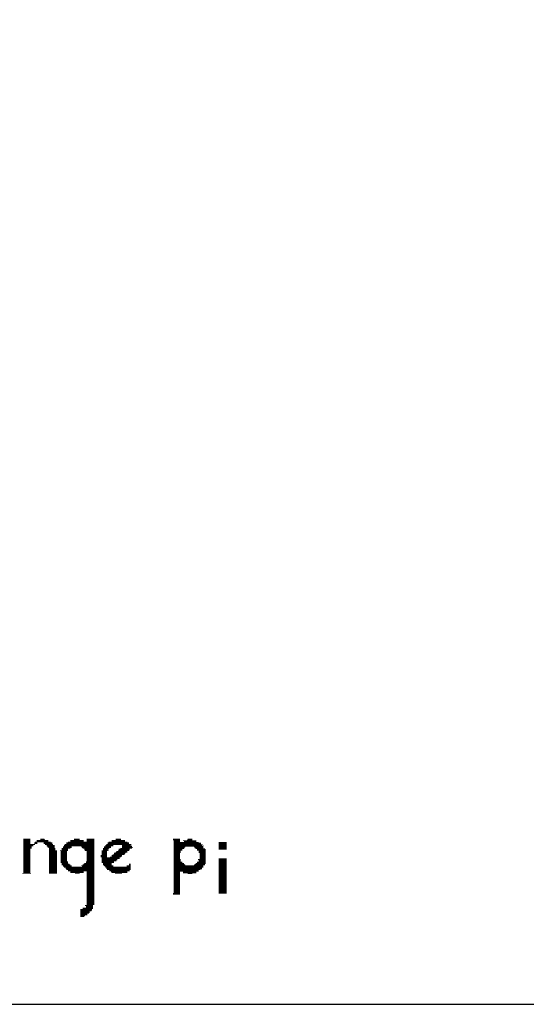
# Model space of a CAD drawing. Extents: x 24 to 161, y 5 to 143.
# Tile 19 of 25: x 109 to 127, y 5 to 39. Entities that reach past the tile are written whole.
import ezdxf

# ---------------------------------------------------------------- set-up
doc = ezdxf.new("R2010")
doc.units = 0
doc.layers.add('BG_OUTLINE', color=7, linetype='CONTINUOUS')
doc.layers.add('BG_SILKSCREEN_TOP', color=7, linetype='CONTINUOUS')

msp = doc.modelspace()

# ---------------------------------------------------------------- linework, layer by layer
at = {"layer": 'BG_OUTLINE'}
msp.add_lwpolyline([(89.27973, 4.786376), (137.279634, 4.786376, 0.414205), (140.779246, 8.286242), (140.779246, 41.286176, 0.414226), (137.279634, 44.786296), (89.27973, 44.786296, 0.414268), (85.779356, 41.286176), (85.779356, 8.286242, 0.414248)], format="xyb", close=True, dxfattribs=at)
at = {"layer": 'BG_SILKSCREEN_TOP', "const_width": 0.027178}
for points in [[(109.578902, 10.5156), (109.82325, 10.5156)], [(109.578902, 10.488422), (109.82325, 10.488422)], [(109.578902, 10.461498), (109.82325, 10.461498)], [(109.578902, 10.43432), (109.82325, 10.43432)], [(109.578902, 10.407142), (109.82325, 10.407142)], [(109.578902, 10.380218), (109.82325, 10.380218)], [(109.578902, 10.352786), (109.82325, 10.352786)], [(109.578902, 10.325862), (109.986064, 10.325862)], [(109.578902, 10.29843), (109.931962, 10.29843)], [(109.578902, 10.271506), (109.931962, 10.271506)], [(109.578902, 10.244328), (109.877352, 10.244328)], [(109.958886, 10.380218), (110.067344, 10.380218)], [(109.958886, 10.352786), (110.067344, 10.352786)], [(109.986064, 10.407142), (110.528862, 10.407142)], [(110.04042, 10.461498), (110.447328, 10.461498)], [(110.04042, 10.43432), (110.447328, 10.43432)], [(110.176056, 10.5156), (110.311946, 10.5156)], [(110.176056, 10.488422), (110.33887, 10.488422)], [(110.284768, 10.380218), (110.583218, 10.380218)], [(110.284768, 10.352786), (110.583218, 10.352786)], [(110.33887, 10.325862), (110.610396, 10.325862)], [(110.393226, 10.29843), (110.664752, 10.29843)], [(110.393226, 10.271506), (110.664752, 10.271506)], [(110.420404, 10.244328), (110.664752, 10.244328)], [(110.963202, 10.244328), (111.261652, 10.244328)], [(110.99038, 10.29843), (112.048798, 10.29843)], [(110.99038, 10.271506), (112.048798, 10.271506)], [(111.017304, 10.325862), (112.048798, 10.325862)], [(111.07166, 10.380218), (112.048798, 10.380218)], [(111.07166, 10.352786), (112.048798, 10.352786)], [(111.126016, 10.407142), (112.048798, 10.407142)], [(111.207296, 10.461498), (111.668814, 10.461498)], [(111.207296, 10.43432), (111.668814, 10.43432)], [(111.343186, 10.5156), (111.533178, 10.5156)], [(111.343186, 10.488422), (111.533178, 10.488422)], [(111.58728, 10.244328), (112.048798, 10.244328)], [(111.777272, 10.5156), (112.048798, 10.5156)], [(111.777272, 10.488422), (112.048798, 10.488422)], [(111.777272, 10.461498), (112.048798, 10.461498)], [(111.777272, 10.43432), (112.048798, 10.43432)], [(112.37468, 10.244328), (112.618774, 10.244328)], [(112.428782, 10.29843), (112.700054, 10.29843)], [(112.428782, 10.271506), (112.700054, 10.271506)], [(112.45596, 10.325862), (113.324386, 10.325862)], [(112.510062, 10.380218), (113.243106, 10.380218)], [(112.510062, 10.352786), (113.243106, 10.352786)], [(112.53724, 10.407142), (113.188496, 10.407142)], [(112.645952, 10.461498), (113.107216, 10.461498)], [(112.645952, 10.43432), (113.107216, 10.43432)], [(112.781588, 10.5156), (112.97158, 10.5156)], [(112.781588, 10.488422), (112.97158, 10.488422)], [(112.998758, 10.29843), (113.297208, 10.29843)], [(112.998758, 10.271506), (113.351564, 10.271506)], [(112.998758, 10.244328), (113.351564, 10.244328)], [(114.765074, 10.507726), (115.009168, 10.507726)], [(114.765074, 10.480548), (115.009168, 10.480548)], [(114.792252, 10.45337), (115.009168, 10.45337)], [(114.792252, 10.426192), (115.009168, 10.426192)], [(114.792252, 10.399014), (115.660678, 10.399014)], [(114.792252, 10.37209), (115.742212, 10.37209)], [(114.792252, 10.344912), (115.742212, 10.344912)], [(114.792252, 10.317734), (115.796568, 10.317734)], [(114.792252, 10.290556), (115.769136, 10.290556)], [(114.792252, 10.263378), (115.823492, 10.263378)], [(114.792252, 10.2362), (115.19916, 10.2362)], [(115.11788, 10.45337), (115.579144, 10.45337)], [(115.145058, 10.426192), (115.579144, 10.426192)], [(115.253516, 10.480548), (115.443508, 10.480548)], [(115.280694, 10.507726), (115.443508, 10.507726)], [(115.497864, 10.2362), (115.823492, 10.2362)], [(115.796568, 10.290556), (115.823492, 10.290556)], [(116.354352, 10.39749), (116.625624, 10.39749)], [(116.354352, 10.370312), (116.625624, 10.370312)], [(116.354352, 10.343134), (116.625624, 10.343134)], [(116.354352, 10.31621), (116.625624, 10.31621)], [(116.354352, 10.289032), (116.625624, 10.289032)], [(116.354352, 10.2616), (116.625624, 10.2616)], [(116.354352, 10.234676), (116.625624, 10.234676)], [(109.578902, 10.21715), (109.877352, 10.21715)], [(109.578902, 10.190226), (109.877352, 10.190226)], [(109.578902, 10.162794), (109.82325, 10.162794)], [(109.578902, 10.13587), (109.82325, 10.13587)], [(109.578902, 10.108438), (109.82325, 10.108438)], [(109.578902, 10.081514), (109.82325, 10.081514)], [(109.578902, 10.054336), (109.82325, 10.054336)], [(109.578902, 10.027158), (109.82325, 10.027158)], [(109.578902, 9.99998), (109.82325, 9.99998)], [(109.578902, 9.973056), (109.82325, 9.973056)], [(109.578902, 9.945878), (109.82325, 9.945878)], [(109.578902, 9.918446), (109.82325, 9.918446)], [(109.578902, 9.891776), (109.82325, 9.891776)], [(110.447328, 10.21715), (110.664752, 10.21715)], [(110.47476, 10.190226), (110.691676, 10.190226)], [(110.47476, 10.162794), (110.691676, 10.162794)], [(110.47476, 10.13587), (110.691676, 10.13587)], [(110.47476, 10.108438), (110.746032, 10.108438)], [(110.47476, 10.081514), (110.746032, 10.081514)], [(110.47476, 10.054336), (110.746032, 10.054336)], [(110.47476, 10.027158), (110.746032, 10.027158)], [(110.47476, 9.99998), (110.746032, 9.99998)], [(110.47476, 9.973056), (110.746032, 9.973056)], [(110.47476, 9.945878), (110.746032, 9.945878)], [(110.47476, 9.918446), (110.746032, 9.918446)], [(110.47476, 9.891776), (110.746032, 9.891776)], [(110.854744, 10.108438), (111.126016, 10.108438)], [(110.881668, 10.081514), (111.098838, 10.081514)], [(110.881668, 10.054336), (111.098838, 10.054336)], [(110.881668, 10.027158), (111.098838, 10.027158)], [(110.881668, 9.99998), (111.098838, 9.99998)], [(110.881668, 9.973056), (111.098838, 9.973056)], [(110.881668, 9.945878), (111.098838, 9.945878)], [(110.881668, 9.918446), (111.098838, 9.918446)], [(110.881668, 9.891776), (111.098838, 9.891776)], [(110.908846, 10.190226), (111.207296, 10.190226)], [(110.908846, 10.162794), (111.126016, 10.162794)], [(110.908846, 10.13587), (111.126016, 10.13587)], [(110.963202, 10.21715), (111.261652, 10.21715)], [(111.614712, 10.21715), (112.048798, 10.21715)], [(111.641636, 10.190226), (112.048798, 10.190226)], [(111.695992, 10.162794), (112.048798, 10.162794)], [(111.695992, 10.13587), (112.048798, 10.13587)], [(111.72317, 10.108438), (112.048798, 10.108438)], [(111.777272, 10.081514), (112.048798, 10.081514)], [(111.777272, 10.054336), (112.048798, 10.054336)], [(111.777272, 10.027158), (112.048798, 10.027158)], [(111.777272, 9.99998), (112.048798, 9.99998)], [(111.777272, 9.973056), (112.048798, 9.973056)], [(111.777272, 9.945878), (112.048798, 9.945878)], [(111.777272, 9.918446), (112.048798, 9.918446)], [(111.777272, 9.891776), (112.048798, 9.891776)], [(112.265968, 9.945878), (112.483138, 9.945878)], [(112.265968, 9.918446), (112.483138, 9.918446)], [(112.265968, 9.891776), (112.483138, 9.891776)], [(112.293146, 10.108438), (112.53724, 10.108438)], [(112.293146, 10.081514), (112.483138, 10.081514)], [(112.293146, 10.054336), (112.483138, 10.054336)], [(112.293146, 10.027158), (112.483138, 10.027158)], [(112.293146, 9.99998), (112.483138, 9.99998)], [(112.293146, 9.973056), (112.483138, 9.973056)], [(112.347248, 10.190226), (112.564418, 10.190226)], [(112.347248, 10.162794), (112.53724, 10.162794)], [(112.347248, 10.13587), (112.510062, 10.13587)], [(112.37468, 10.21715), (112.618774, 10.21715)], [(112.591596, 9.891776), (112.97158, 9.891776)], [(112.645952, 9.945878), (112.998758, 9.945878)], [(112.645952, 9.918446), (112.998758, 9.918446)], [(112.67313, 9.973056), (113.080038, 9.973056)], [(112.727232, 10.027158), (113.134394, 10.027158)], [(112.727232, 9.99998), (113.107216, 9.99998)], [(112.781588, 10.054336), (113.188496, 10.054336)], [(112.808766, 10.081514), (113.188496, 10.081514)], [(112.863122, 10.108438), (113.243106, 10.108438)], [(112.890046, 10.162794), (113.27003, 10.162794)], [(112.890046, 10.13587), (113.27003, 10.13587)], [(112.944402, 10.190226), (113.351564, 10.190226)], [(112.998758, 10.21715), (113.378488, 10.21715)], [(114.792252, 10.209022), (115.172236, 10.209022)], [(114.792252, 10.182098), (115.145058, 10.182098)], [(114.792252, 10.15492), (115.090702, 10.15492)], [(114.792252, 10.127742), (115.090702, 10.127742)], [(114.792252, 10.100564), (115.0366, 10.100564)], [(114.792252, 10.07364), (115.0366, 10.07364)], [(114.792252, 10.046208), (115.0366, 10.046208)], [(114.792252, 10.01903), (115.009168, 10.01903)], [(114.792252, 9.992106), (115.009168, 9.992106)], [(114.792252, 9.964928), (115.009168, 9.964928)], [(114.792252, 9.93775), (115.009168, 9.93775)], [(114.792252, 9.910572), (115.009168, 9.910572)], [(114.792252, 9.883648), (115.009168, 9.883648)], [(115.525042, 10.209022), (115.823492, 10.209022)], [(115.55222, 10.182098), (115.877848, 10.182098)], [(115.606576, 10.15492), (115.905026, 10.15492)], [(115.606576, 10.127742), (115.905026, 10.127742)], [(115.660678, 10.100564), (115.905026, 10.100564)], [(115.660678, 10.07364), (115.905026, 10.07364)], [(115.660678, 10.046208), (115.905026, 10.046208)], [(115.687856, 10.01903), (115.905026, 10.01903)], [(115.687856, 9.992106), (115.905026, 9.992106)], [(115.687856, 9.964928), (115.905026, 9.964928)], [(115.687856, 9.93775), (115.905026, 9.93775)], [(115.687856, 9.910572), (115.905026, 9.910572)], [(115.687856, 9.883648), (115.905026, 9.883648)], [(116.354352, 10.207498), (116.625624, 10.207498)], [(116.354352, 10.18032), (116.625624, 10.18032)], [(116.354352, 10.153142), (116.625624, 10.153142)], [(109.578902, 9.864344), (109.82325, 9.864344)], [(109.578902, 9.837166), (109.82325, 9.837166)], [(109.578902, 9.809988), (109.82325, 9.809988)], [(109.578902, 9.783064), (109.82325, 9.783064)], [(109.578902, 9.755886), (109.82325, 9.755886)], [(109.578902, 9.728708), (109.82325, 9.728708)], [(109.578902, 9.701784), (109.82325, 9.701784)], [(109.578902, 9.674352), (109.82325, 9.674352)], [(109.578902, 9.64692), (109.82325, 9.64692)], [(109.578902, 9.619996), (109.82325, 9.619996)], [(109.578902, 9.593072), (109.82325, 9.593072)], [(109.578902, 9.56564), (109.82325, 9.56564)], [(110.47476, 9.864344), (110.746032, 9.864344)], [(110.47476, 9.837166), (110.746032, 9.837166)], [(110.47476, 9.809988), (110.746032, 9.809988)], [(110.47476, 9.783064), (110.746032, 9.783064)], [(110.47476, 9.755886), (110.746032, 9.755886)], [(110.47476, 9.728708), (110.746032, 9.728708)], [(110.47476, 9.701784), (110.746032, 9.701784)], [(110.47476, 9.674352), (110.746032, 9.674352)], [(110.47476, 9.64692), (110.746032, 9.64692)], [(110.47476, 9.619996), (110.746032, 9.619996)], [(110.47476, 9.593072), (110.746032, 9.593072)], [(110.47476, 9.56564), (110.746032, 9.56564)], [(110.881668, 9.864344), (111.098838, 9.864344)], [(110.881668, 9.837166), (111.098838, 9.837166)], [(110.881668, 9.809988), (111.098838, 9.809988)], [(110.881668, 9.783064), (111.098838, 9.783064)], [(110.881668, 9.755886), (111.098838, 9.755886)], [(110.881668, 9.728708), (111.126016, 9.728708)], [(110.881668, 9.701784), (111.126016, 9.701784)], [(110.908846, 9.674352), (111.126016, 9.674352)], [(110.908846, 9.64692), (111.180372, 9.64692)], [(110.908846, 9.619996), (111.207296, 9.619996)], [(110.963202, 9.593072), (111.261652, 9.593072)], [(110.963202, 9.56564), (111.261652, 9.56564)], [(111.58728, 9.593072), (112.048798, 9.593072)], [(111.614712, 9.56564), (112.048798, 9.56564)], [(111.641636, 9.619996), (112.048798, 9.619996)], [(111.668814, 9.64692), (112.048798, 9.64692)], [(111.695992, 9.674352), (112.048798, 9.674352)], [(111.750348, 9.728708), (112.048798, 9.728708)], [(111.750348, 9.701784), (112.048798, 9.701784)], [(111.777272, 9.864344), (112.048798, 9.864344)], [(111.777272, 9.837166), (112.048798, 9.837166)], [(111.777272, 9.809988), (112.048798, 9.809988)], [(111.777272, 9.783064), (112.048798, 9.783064)], [(111.777272, 9.755886), (112.048798, 9.755886)], [(112.293146, 9.864344), (112.917224, 9.864344)], [(112.293146, 9.837166), (112.917224, 9.837166)], [(112.293146, 9.809988), (112.835944, 9.809988)], [(112.293146, 9.783064), (112.835944, 9.783064)], [(112.293146, 9.755886), (112.808766, 9.755886)], [(112.293146, 9.728708), (112.727232, 9.728708)], [(112.293146, 9.701784), (112.727232, 9.701784)], [(112.347248, 9.674352), (112.645952, 9.674352)], [(112.347248, 9.64692), (112.645952, 9.64692)], [(112.347248, 9.619996), (112.645952, 9.619996)], [(112.37468, 9.593072), (112.700054, 9.593072)], [(112.401604, 9.56564), (112.700054, 9.56564)], [(113.161572, 9.593072), (113.297208, 9.593072)], [(113.161572, 9.56564), (113.297208, 9.56564)], [(113.243106, 9.64692), (113.297208, 9.64692)], [(113.243106, 9.619996), (113.297208, 9.619996)], [(114.792252, 9.856216), (115.009168, 9.856216)], [(114.792252, 9.829038), (115.009168, 9.829038)], [(114.792252, 9.802114), (115.0366, 9.802114)], [(114.792252, 9.774936), (115.0366, 9.774936)], [(114.792252, 9.747758), (115.0366, 9.747758)], [(114.792252, 9.72058), (115.090702, 9.72058)], [(114.792252, 9.693656), (115.090702, 9.693656)], [(114.792252, 9.666224), (115.145058, 9.666224)], [(114.792252, 9.639046), (115.172236, 9.639046)], [(114.792252, 9.612122), (115.19916, 9.612122)], [(114.792252, 9.584944), (115.823492, 9.584944)], [(114.792252, 9.557766), (115.823492, 9.557766)], [(115.497864, 9.612122), (115.877848, 9.612122)], [(115.525042, 9.639046), (115.877848, 9.639046)], [(115.55222, 9.666224), (115.905026, 9.666224)], [(115.606576, 9.72058), (115.905026, 9.72058)], [(115.606576, 9.693656), (115.905026, 9.693656)], [(115.6335, 9.802114), (115.905026, 9.802114)], [(115.660678, 9.774936), (115.905026, 9.774936)], [(115.660678, 9.747758), (115.905026, 9.747758)], [(115.687856, 9.856216), (115.905026, 9.856216)], [(115.687856, 9.829038), (115.905026, 9.829038)], [(116.354352, 9.827768), (116.625624, 9.827768)], [(116.354352, 9.80059), (116.625624, 9.80059)], [(116.354352, 9.773412), (116.625624, 9.773412)], [(116.354352, 9.746488), (116.625624, 9.746488)], [(116.354352, 9.719056), (116.625624, 9.719056)], [(116.354352, 9.692132), (116.625624, 9.692132)], [(116.354352, 9.6647), (116.625624, 9.6647)], [(116.354352, 9.637776), (116.625624, 9.637776)], [(116.354352, 9.610598), (116.625624, 9.610598)], [(116.354352, 9.58342), (116.625624, 9.58342)], [(116.354352, 9.556496), (116.625624, 9.556496)], [(109.551978, 9.3218), (109.850428, 9.3218)], [(109.578902, 9.538716), (109.82325, 9.538716)], [(109.578902, 9.511792), (109.82325, 9.511792)], [(109.578902, 9.48436), (109.82325, 9.48436)], [(109.578902, 9.457436), (109.82325, 9.457436)], [(109.578902, 9.430004), (109.82325, 9.430004)], [(109.578902, 9.40308), (109.82325, 9.40308)], [(109.578902, 9.375648), (109.82325, 9.375648)], [(109.578902, 9.348724), (109.82325, 9.348724)], [(110.47476, 9.538716), (110.746032, 9.538716)], [(110.47476, 9.511792), (110.746032, 9.511792)], [(110.47476, 9.48436), (110.746032, 9.48436)], [(110.47476, 9.457436), (110.746032, 9.457436)], [(110.47476, 9.430004), (110.746032, 9.430004)], [(110.47476, 9.40308), (110.746032, 9.40308)], [(110.47476, 9.375648), (110.746032, 9.375648)], [(110.47476, 9.348724), (110.746032, 9.348724)], [(110.47476, 9.3218), (110.746032, 9.3218)], [(110.99038, 9.538716), (112.048798, 9.538716)], [(111.044736, 9.511792), (112.048798, 9.511792)], [(111.044736, 9.48436), (112.048798, 9.48436)], [(111.07166, 9.457436), (112.048798, 9.457436)], [(111.126016, 9.430004), (112.048798, 9.430004)], [(111.126016, 9.40308), (112.048798, 9.40308)], [(111.207296, 9.375648), (111.668814, 9.375648)], [(111.207296, 9.348724), (111.668814, 9.348724)], [(111.370364, 9.3218), (111.533178, 9.3218)], [(111.777272, 9.375648), (112.048798, 9.375648)], [(111.777272, 9.348724), (112.048798, 9.348724)], [(111.777272, 9.3218), (112.048798, 9.3218)], [(111.777272, 9.294368), (112.048798, 9.294368)], [(111.777272, 9.267444), (112.048798, 9.267444)], [(111.777272, 9.240012), (112.048798, 9.240012)], [(111.777272, 9.212834), (112.048798, 9.212834)], [(112.428782, 9.538716), (113.297208, 9.538716)], [(112.45596, 9.511792), (113.297208, 9.511792)], [(112.45596, 9.48436), (113.297208, 9.48436)], [(112.483138, 9.457436), (113.297208, 9.457436)], [(112.564418, 9.430004), (113.27003, 9.430004)], [(112.564418, 9.40308), (113.27003, 9.40308)], [(112.618774, 9.375648), (113.188496, 9.375648)], [(112.645952, 9.348724), (113.188496, 9.348724)], [(112.75441, 9.3218), (112.998758, 9.3218)], [(114.792252, 9.530588), (115.823492, 9.530588)], [(114.792252, 9.503664), (115.769136, 9.503664)], [(114.792252, 9.476232), (115.769136, 9.476232)], [(114.792252, 9.449308), (115.715034, 9.449308)], [(114.792252, 9.42213), (115.660678, 9.42213)], [(114.792252, 9.394952), (115.660678, 9.394952)], [(114.792252, 9.367774), (115.009168, 9.367774)], [(114.792252, 9.365742), (115.009168, 9.365742)], [(114.792252, 9.340596), (115.009168, 9.340596)], [(114.792252, 9.338564), (115.009168, 9.338564)], [(114.792252, 9.313672), (115.009168, 9.313672)], [(114.792252, 9.31164), (115.009168, 9.31164)], [(114.792252, 9.28624), (115.009168, 9.28624)], [(114.792252, 9.284208), (115.009168, 9.284208)], [(114.792252, 9.259316), (115.009168, 9.259316)], [(114.792252, 9.256014), (115.009168, 9.256014)], [(114.792252, 9.232138), (115.009168, 9.232138)], [(114.792252, 9.22909), (115.009168, 9.22909)], [(114.792252, 9.20496), (115.009168, 9.20496)], [(114.792252, 9.201912), (115.009168, 9.201912)], [(115.11788, 9.367774), (115.579144, 9.367774)], [(115.11788, 9.340596), (115.579144, 9.340596)], [(115.280694, 9.313672), (115.443508, 9.313672)], [(116.354352, 9.529064), (116.625624, 9.529064)], [(116.354352, 9.50214), (116.625624, 9.50214)], [(116.354352, 9.474708), (116.625624, 9.474708)], [(116.354352, 9.447784), (116.625624, 9.447784)], [(116.354352, 9.420606), (116.625624, 9.420606)], [(116.354352, 9.393428), (116.625624, 9.393428)], [(116.354352, 9.366504), (116.625624, 9.366504)], [(116.354352, 9.339072), (116.625624, 9.339072)], [(116.354352, 9.312148), (116.625624, 9.312148)], [(116.354352, 9.28497), (116.625624, 9.28497)], [(116.354352, 9.257792), (116.625624, 9.257792)], [(116.354352, 9.23036), (116.625624, 9.23036)], [(116.354352, 9.20369), (116.625624, 9.20369)], [(111.777272, 9.185656), (112.048798, 9.185656)], [(111.777272, 9.158732), (112.048798, 9.158732)], [(111.777272, 9.131554), (112.048798, 9.131554)], [(111.777272, 9.104376), (112.048798, 9.104376)], [(111.777272, 9.077452), (112.048798, 9.077452)], [(111.777272, 9.05002), (112.048798, 9.05002)], [(111.777272, 9.022842), (112.048798, 9.022842)], [(111.777272, 8.995664), (112.048798, 8.995664)], [(111.777272, 8.968486), (112.048798, 8.968486)], [(111.777272, 8.941562), (112.048798, 8.941562)], [(111.777272, 8.914384), (112.048798, 8.914384)], [(111.777272, 8.887206), (112.048798, 8.887206)], [(111.777272, 8.860282), (112.048798, 8.860282)], [(114.792252, 9.177782), (115.009168, 9.177782)], [(114.792252, 9.17448), (115.009168, 9.17448)], [(114.792252, 9.150604), (115.009168, 9.150604)], [(114.792252, 9.147556), (115.009168, 9.147556)], [(114.792252, 9.12368), (115.009168, 9.12368)], [(114.792252, 9.120378), (115.009168, 9.120378)], [(114.792252, 9.096248), (115.009168, 9.096248)], [(114.792252, 9.0932), (115.009168, 9.0932)], [(114.792252, 9.069324), (115.009168, 9.069324)], [(114.792252, 9.066022), (115.009168, 9.066022)], [(114.792252, 9.042146), (115.009168, 9.042146)], [(114.792252, 9.039098), (115.009168, 9.039098)], [(114.792252, 9.01192), (115.009168, 9.01192)], [(114.792252, 8.984742), (115.009168, 8.984742)], [(114.792252, 8.957818), (115.009168, 8.957818)], [(114.792252, 8.930386), (115.009168, 8.930386)], [(114.792252, 8.903208), (115.009168, 8.903208)], [(114.792252, 8.87603), (115.009168, 8.87603)], [(116.354352, 9.176512), (116.625624, 9.176512)], [(116.354352, 9.14908), (116.625624, 9.14908)], [(116.354352, 9.122156), (116.625624, 9.122156)], [(116.354352, 9.094978), (116.625624, 9.094978)], [(116.354352, 9.0678), (116.625624, 9.0678)], [(116.354352, 9.040622), (116.625624, 9.040622)], [(116.354352, 9.013698), (116.625624, 9.013698)], [(116.354352, 8.98652), (116.625624, 8.98652)], [(116.354352, 8.959088), (116.625624, 8.959088)], [(116.354352, 8.932164), (116.625624, 8.932164)], [(116.354352, 8.904986), (116.625624, 8.904986)], [(116.354352, 8.877808), (116.625624, 8.877808)], [(111.777272, 8.833104), (112.048798, 8.833104)], [(111.777272, 8.805672), (112.048798, 8.805672)], [(111.777272, 8.778494), (112.048798, 8.778494)], [(111.777272, 8.75157), (112.048798, 8.75157)], [(111.777272, 8.724392), (112.048798, 8.724392)], [(111.777272, 8.697214), (112.048798, 8.697214)], [(111.777272, 8.67029), (112.048798, 8.67029)], [(111.777272, 8.643112), (112.048798, 8.643112)], [(111.777272, 8.61568), (112.048798, 8.61568)], [(111.777272, 8.588502), (112.048798, 8.588502)], [(111.777272, 8.561578), (112.048798, 8.561578)], [(111.777272, 8.5344), (112.048798, 8.5344)], [(114.765074, 8.631936), (115.009168, 8.631936)], [(114.765074, 8.604758), (115.009168, 8.604758)], [(114.792252, 8.849106), (115.009168, 8.849106)], [(114.792252, 8.821928), (115.009168, 8.821928)], [(114.792252, 8.79475), (115.009168, 8.79475)], [(114.792252, 8.767826), (115.009168, 8.767826)], [(114.792252, 8.740394), (115.009168, 8.740394)], [(114.792252, 8.713216), (115.009168, 8.713216)], [(114.792252, 8.686038), (115.009168, 8.686038)], [(114.792252, 8.659114), (115.009168, 8.659114)], [(116.354352, 8.85063), (116.625624, 8.85063)], [(116.354352, 8.823706), (116.625624, 8.823706)], [(116.354352, 8.796274), (116.625624, 8.796274)], [(116.354352, 8.76935), (116.625624, 8.76935)], [(116.354352, 8.742172), (116.625624, 8.742172)], [(116.354352, 8.714994), (116.625624, 8.714994)], [(116.354352, 8.687816), (116.625624, 8.687816)], [(116.354352, 8.660638), (116.625624, 8.660638)], [(116.354352, 8.633714), (116.625624, 8.633714)], [(111.72317, 8.209026), (111.994696, 8.209026)], [(111.750348, 8.181848), (111.994696, 8.181848)], [(111.777272, 8.507222), (112.048798, 8.507222)], [(111.777272, 8.480298), (112.048798, 8.480298)], [(111.777272, 8.45312), (112.048798, 8.45312)], [(111.777272, 8.425942), (112.048798, 8.425942)], [(111.777272, 8.39851), (112.048798, 8.39851)], [(111.777272, 8.371586), (112.048798, 8.371586)], [(111.777272, 8.344408), (112.048798, 8.344408)], [(111.777272, 8.31723), (112.048798, 8.31723)], [(111.777272, 8.290306), (112.048798, 8.290306)], [(111.777272, 8.263128), (112.048798, 8.263128)], [(111.777272, 8.23595), (112.048798, 8.23595)], [(111.560356, 8.073136), (111.967264, 8.073136)], [(111.560356, 8.045958), (111.967264, 8.045958)], [(111.560356, 8.01878), (111.940086, 8.01878)], [(111.560356, 7.991856), (111.885984, 7.991856)], [(111.560356, 7.964424), (111.885984, 7.964424)], [(111.560356, 7.937246), (111.858806, 7.937246)], [(111.560356, 7.910068), (111.804704, 7.910068)], [(111.560356, 7.883144), (111.804704, 7.883144)], [(111.560356, 7.855966), (111.72317, 7.855966)], [(111.641636, 8.127238), (111.994696, 8.127238)], [(111.641636, 8.10006), (111.994696, 8.10006)], [(111.750348, 8.154416), (111.994696, 8.154416)], [(111.560356, 7.828788), (111.695992, 7.828788)]]:
    msp.add_lwpolyline(points, dxfattribs=at)

doc.saveas('drawing.dxf')
